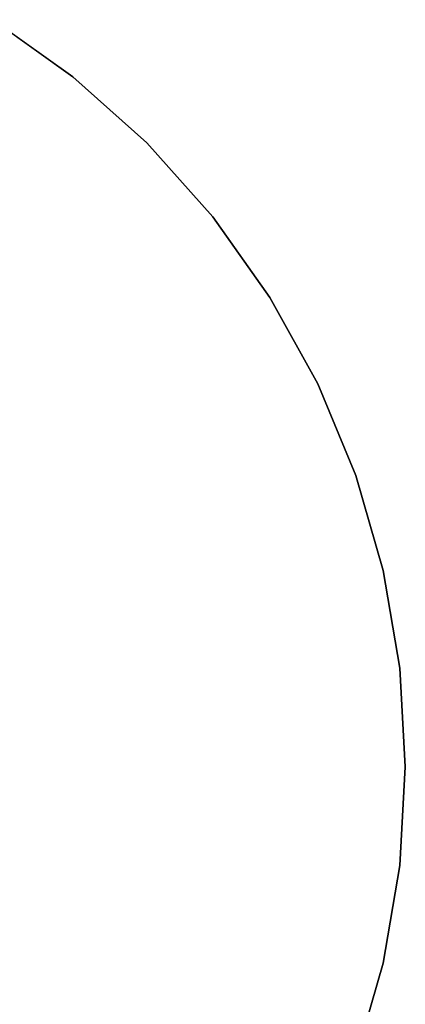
# Model space of a CAD drawing. Extents: x 0.04 to 7.12, y -3.54 to 3.54.
# Tile 7 of 7: x 5.57 to 7.12, y -0.95 to 3. Entities that reach past the tile are written whole.
import ezdxf

# ---------------------------------------------------------------- set-up
doc = ezdxf.new("R2010")
doc.units = 0
doc.header["$MEASUREMENT"] = 0
doc.layers.get('0').update_dxf_attribs({"color": 13, "linetype": 'CONTINUOUS'})

# ---------------------------------------------------------------- blocks, each defined once
blk = doc.blocks.new('MIA-LED-L_STL_1')
at = {"color": 0}
for p, q in [((5.4639, 3.0002, 0.1969), (5.788, 2.7703, 0.1969)), ((5.788, 2.7703), (5.4639, 3.0002)), ((5.4639, 3.0002, 0.1969), (5.788, 2.7703, 0.1969)), ((5.788, 2.7703), (5.4639, 3.0002)), ((5.788, 2.7703, 0.1969), (5.788, 2.7703)), ((5.788, 2.7703, 0.1969), (6.0842, 2.5055, 0.1969)), ((6.0842, 2.5055), (5.788, 2.7703)), ((5.788, 2.7703, 0.1969), (5.788, 2.7703)), ((5.788, 2.7703, 0.1969), (6.0842, 2.5055, 0.1969)), ((6.0842, 2.5055), (5.788, 2.7703)), ((6.0842, 2.5055, 0.1969), (6.0842, 2.5055)), ((6.0842, 2.5055, 0.1969), (6.349, 2.2092, 0.1969)), ((6.349, 2.2092), (6.0842, 2.5055)), ((6.0842, 2.5055, 0.1969), (6.0842, 2.5055)), ((6.0842, 2.5055, 0.1969), (6.349, 2.2092, 0.1969)), ((6.349, 2.2092), (6.0842, 2.5055)), ((6.349, 2.2092, 0.1969), (6.349, 2.2092)), ((6.349, 2.2092, 0.1969), (6.5789, 1.8852, 0.1969)), ((6.5789, 1.8852), (6.349, 2.2092)), ((6.349, 2.2092, 0.1969), (6.349, 2.2092)), ((6.349, 2.2092, 0.1969), (6.5789, 1.8852, 0.1969)), ((6.5789, 1.8852), (6.349, 2.2092)), ((6.5789, 1.8852, 0.1969), (6.5789, 1.8852)), ((6.5789, 1.8852, 0.1969), (6.7711, 1.5374, 0.1969)), ((6.7711, 1.5374), (6.5789, 1.8852)), ((6.5789, 1.8852, 0.1969), (6.5789, 1.8852)), ((6.5789, 1.8852, 0.1969), (6.7711, 1.5374, 0.1969)), ((6.7711, 1.5374), (6.5789, 1.8852)), ((6.7711, 1.5374, 0.1969), (6.7711, 1.5374)), ((6.7711, 1.5374, 0.1969), (6.9232, 1.1703, 0.1969)), ((6.9232, 1.1703), (6.7711, 1.5374)), ((6.7711, 1.5374, 0.1969), (6.7711, 1.5374)), ((6.7711, 1.5374, 0.1969), (6.9232, 1.1703, 0.1969)), ((6.9232, 1.1703), (6.7711, 1.5374)), ((6.9232, 1.1703, 0.1969), (6.9232, 1.1703)), ((6.9232, 1.1703, 0.1969), (7.0332, 0.7885, 0.1969)), ((7.0332, 0.7885), (6.9232, 1.1703)), ((6.9232, 1.1703, 0.1969), (6.9232, 1.1703)), ((6.9232, 1.1703, 0.1969), (7.0332, 0.7885, 0.1969)), ((7.0332, 0.7885), (6.9232, 1.1703)), ((7.0332, 0.7885, 0.1969), (7.0332, 0.7885)), ((7.0332, 0.7885, 0.1969), (7.0998, 0.3967, 0.1969)), ((7.0998, 0.3967), (7.0332, 0.7885)), ((7.0332, 0.7885, 0.1969), (7.0332, 0.7885)), ((7.0332, 0.7885, 0.1969), (7.0998, 0.3967, 0.1969)), ((7.0998, 0.3967), (7.0332, 0.7885)), ((7.0998, 0.3967, 0.1969), (7.0998, 0.3967)), ((7.0998, 0.3967, 0.1969), (7.122, 0, 0.1969)), ((7.122, 0), (7.0998, 0.3967)), ((7.0998, 0.3967, 0.1969), (7.0998, 0.3967)), ((7.0998, 0.3967, 0.1969), (7.122, 0, 0.1969)), ((7.122, 0), (7.0998, 0.3967)), ((7.122, 0, 0.1969), (7.0998, -0.3967, 0.1969)), ((7.0998, -0.3967), (7.122, 0)), ((7.122, 0, 0.1969), (7.0998, -0.3967, 0.1969)), ((7.0998, -0.3967), (7.122, 0)), ((7.122, 0, 0.1969), (7.122, 0)), ((7.122, 0, 0.1969), (7.122, 0)), ((7.0998, -0.3967, 0.1969), (7.0332, -0.7885, 0.1969)), ((7.0332, -0.7885), (7.0998, -0.3967)), ((7.0998, -0.3967, 0.1969), (7.0332, -0.7885, 0.1969)), ((7.0332, -0.7885), (7.0998, -0.3967)), ((7.0998, -0.3967, 0.1969), (7.0998, -0.3967)), ((7.0998, -0.3967, 0.1969), (7.0998, -0.3967)), ((7.0332, -0.7885, 0.1969), (6.9232, -1.1703, 0.1969)), ((6.9232, -1.1703), (7.0332, -0.7885)), ((7.0332, -0.7885, 0.1969), (6.9232, -1.1703, 0.1969)), ((6.9232, -1.1703), (7.0332, -0.7885)), ((7.0332, -0.7885, 0.1969), (7.0332, -0.7885)), ((7.0332, -0.7885, 0.1969), (7.0332, -0.7885))]:
    blk.add_line(p, q, dxfattribs=at)

msp = doc.modelspace()

# ---------------------------------------------------------------- block references
at = {"color": 0}
msp.add_blockref('MIA-LED-L_STL_1', (0, 0), dxfattribs=at)

doc.saveas('drawing.dxf')
